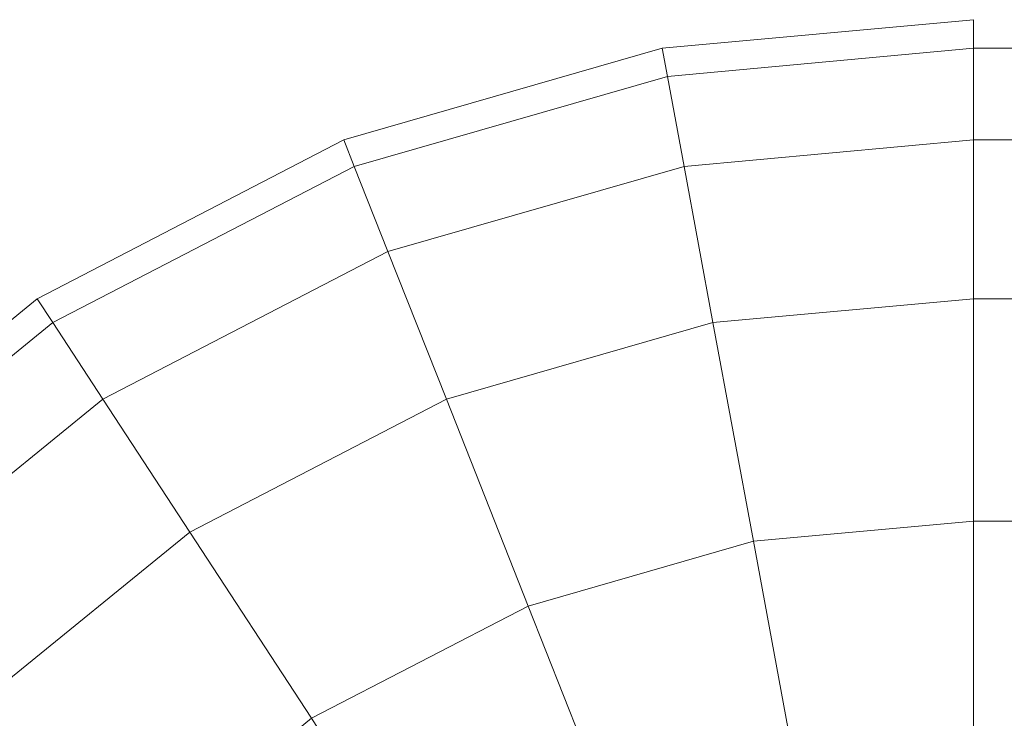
# Model space of a CAD drawing. Header units: millimetres. Extents: x -56182 to 286826, y -36685 to 98759.
# Tile 63 of 97: x -49113.046 to -49111.895, y 604.184 to 605. Entities that reach past the tile are written whole.
import ezdxf

# ---------------------------------------------------------------- set-up
doc = ezdxf.new("R2010")
doc.units = ezdxf.units.MM
doc.layers.add('Furniture-1', color=7, linetype='Continuous', lineweight=9, true_color=0xaaaaaa)
doc.layers.add('Kohvikulaud-1', color=7, linetype='Continuous', lineweight=9, true_color=0xaaaaaa)

# ---------------------------------------------------------------- blocks, each defined once
blk = doc.blocks.new('MA_Kohvikulaud - Kohvikulaud_DWG-11500971-Sisevaade 1')
at = {"layer": 'Kohvikulaud-1'}
for p, q in [((-49111.9308, 605), (-49112.2948, 604.9666)), ((-49111.9308, 605), (-49112.2948, 604.9666)), ((-49111.9308, 605), (-49112.2948, 604.9666)), ((-49111.9308, 605), (-49112.2948, 604.9666)), ((-49111.9308, 605), (-49112.2948, 604.9666)), ((-49111.9308, 605), (-49112.2948, 604.9666)), ((-49111.9308, 605), (-49112.2948, 604.9666)), ((-49111.9308, 605), (-49112.2948, 604.9666)), ((-49111.9308, 605), (-49112.2948, 604.9666)), ((-49111.9308, 605), (-49112.2948, 604.9666)), ((-49111.9308, 605), (-49112.2948, 604.9666)), ((-49111.9308, 605), (-49112.2948, 604.9666)), ((-49111.9308, 605), (-49112.2948, 604.9666)), ((-49111.9308, 605), (-49112.2948, 604.9666)), ((-49111.9308, 605), (-49112.2948, 604.9666)), ((-49111.9308, 605), (-49112.2948, 604.9666)), ((-49111.9308, 604.9666), (-49111.9308, 605)), ((-49112.2948, 604.9666), (-49112.667, 604.8596)), ((-49112.2948, 604.9666), (-49112.667, 604.8596)), ((-49112.2948, 604.9666), (-49112.667, 604.8596)), ((-49112.2948, 604.9666), (-49112.667, 604.8596)), ((-49112.2948, 604.9666), (-49112.667, 604.8596)), ((-49112.2948, 604.9666), (-49112.667, 604.8596)), ((-49112.2948, 604.9666), (-49112.667, 604.8596)), ((-49112.2948, 604.9666), (-49112.667, 604.8596)), ((-49112.2948, 604.9666), (-49112.667, 604.8596)), ((-49112.2948, 604.9666), (-49112.667, 604.8596)), ((-49112.2948, 604.9666), (-49112.667, 604.8596)), ((-49112.2948, 604.9666), (-49112.667, 604.8596)), ((-49112.2948, 604.9666), (-49112.667, 604.8596)), ((-49112.2948, 604.9666), (-49112.667, 604.8596)), ((-49112.2948, 604.9666), (-49112.667, 604.8596)), ((-49112.2948, 604.9666), (-49112.667, 604.8596)), ((-49112.2948, 604.9666), (-49112.2887, 604.9338)), ((-49112.2887, 604.9338), (-49112.2948, 604.9666)), ((-49112.2948, 604.9666), (-49112.2887, 604.9338)), ((-49112.2948, 604.9666), (-49112.2887, 604.9338)), ((-49112.2948, 604.9666), (-49112.2887, 604.9338)), ((-49112.2887, 604.9338), (-49112.2948, 604.9666)), ((-49112.2887, 604.9338), (-49112.2948, 604.9666)), ((-49112.2887, 604.9338), (-49112.2948, 604.9666)), ((-49112.2887, 604.9338), (-49112.2948, 604.9666)), ((-49112.2948, 604.9666), (-49112.2887, 604.9338)), ((-49112.2948, 604.9666), (-49112.2887, 604.9338)), ((-49112.2887, 604.9338), (-49112.2948, 604.9666)), ((-49112.2948, 604.9666), (-49112.2887, 604.9338)), ((-49112.2887, 604.9338), (-49112.2948, 604.9666)), ((-49112.2887, 604.9338), (-49112.2948, 604.9666)), ((-49112.2887, 604.9338), (-49112.2948, 604.9666)), ((-49111.9308, 604.9666), (-49112.2887, 604.9338)), ((-49112.2887, 604.9338), (-49111.9308, 604.9666)), ((-49112.2887, 604.9338), (-49111.9308, 604.9666)), ((-49111.9308, 604.9666), (-49112.2887, 604.9338)), ((-49111.9308, 604.9666), (-49112.2887, 604.9338)), ((-49112.2887, 604.9338), (-49111.9308, 604.9666)), ((-49112.2887, 604.9338), (-49111.9308, 604.9666)), ((-49112.2887, 604.9338), (-49111.9308, 604.9666)), ((-49112.2887, 604.9338), (-49111.9308, 604.9666)), ((-49111.9308, 604.9666), (-49112.2887, 604.9338)), ((-49111.9308, 604.9666), (-49112.2887, 604.9338)), ((-49112.2887, 604.9338), (-49111.9308, 604.9666)), ((-49111.9308, 604.9666), (-49112.2887, 604.9338)), ((-49112.2887, 604.9338), (-49111.9308, 604.9666)), ((-49112.2887, 604.9338), (-49111.9308, 604.9666)), ((-49112.2887, 604.9338), (-49111.9308, 604.9666)), ((-49111.9308, 604.8596), (-49111.9308, 604.9666)), ((-48888.9309, 604.9666), (-49111.9308, 604.9666)), ((-49112.2887, 604.9338), (-49112.6548, 604.8285)), ((-49112.6548, 604.8285), (-49112.2887, 604.9338)), ((-49112.2887, 604.9338), (-49112.6548, 604.8285)), ((-49112.6548, 604.8285), (-49112.2887, 604.9338)), ((-49112.2887, 604.9338), (-49112.6548, 604.8285)), ((-49112.6548, 604.8285), (-49112.2887, 604.9338)), ((-49112.2887, 604.9338), (-49112.6548, 604.8285)), ((-49112.6548, 604.8285), (-49112.2887, 604.9338)), ((-49112.2887, 604.9338), (-49112.6548, 604.8285)), ((-49112.6548, 604.8285), (-49112.2887, 604.9338)), ((-49112.2887, 604.9338), (-49112.6548, 604.8285)), ((-49112.6548, 604.8285), (-49112.2887, 604.9338)), ((-49112.2887, 604.9338), (-49112.6548, 604.8285)), ((-49112.6548, 604.8285), (-49112.2887, 604.9338)), ((-49112.2887, 604.9338), (-49112.6548, 604.8285)), ((-49112.6548, 604.8285), (-49112.2887, 604.9338)), ((-49112.2692, 604.8285), (-49112.2887, 604.9338)), ((-49112.2887, 604.9338), (-49112.2692, 604.8285)), ((-49112.2692, 604.8285), (-49112.2887, 604.9338)), ((-49112.2887, 604.9338), (-49112.2692, 604.8285)), ((-49112.2692, 604.8285), (-49112.2887, 604.9338)), ((-49112.2887, 604.9338), (-49112.2692, 604.8285)), ((-49112.2692, 604.8285), (-49112.2887, 604.9338)), ((-49112.2887, 604.9338), (-49112.2692, 604.8285)), ((-49112.2692, 604.8285), (-49112.2887, 604.9338)), ((-49112.2887, 604.9338), (-49112.2692, 604.8285)), ((-49112.2692, 604.8285), (-49112.2887, 604.9338)), ((-49112.2887, 604.9338), (-49112.2692, 604.8285)), ((-49112.2692, 604.8285), (-49112.2887, 604.9338)), ((-49112.2887, 604.9338), (-49112.2692, 604.8285)), ((-49112.2692, 604.8285), (-49112.2887, 604.9338)), ((-49112.2887, 604.9338), (-49112.2692, 604.8285)), ((-49112.667, 604.8596), (-49113.0253, 604.674)), ((-49112.667, 604.8596), (-49113.0253, 604.674)), ((-49112.667, 604.8596), (-49113.0253, 604.674)), ((-49112.667, 604.8596), (-49113.0253, 604.674)), ((-49112.667, 604.8596), (-49113.0253, 604.674)), ((-49112.667, 604.8596), (-49113.0253, 604.674)), ((-49112.667, 604.8596), (-49113.0253, 604.674)), ((-49112.667, 604.8596), (-49113.0253, 604.674)), ((-49112.667, 604.8596), (-49113.0253, 604.674)), ((-49112.667, 604.8596), (-49113.0253, 604.674)), ((-49112.667, 604.8596), (-49113.0253, 604.674)), ((-49112.667, 604.8596), (-49113.0253, 604.674)), ((-49112.667, 604.8596), (-49113.0253, 604.674)), ((-49112.667, 604.8596), (-49113.0253, 604.674)), ((-49112.667, 604.8596), (-49113.0253, 604.674)), ((-49112.667, 604.8596), (-49113.0253, 604.674)), ((-49112.667, 604.8596), (-49112.6548, 604.8285)), ((-49112.6548, 604.8285), (-49112.667, 604.8596)), ((-49112.667, 604.8596), (-49112.6548, 604.8285)), ((-49112.667, 604.8596), (-49112.6548, 604.8285)), ((-49112.667, 604.8596), (-49112.6548, 604.8285)), ((-49112.6548, 604.8285), (-49112.667, 604.8596)), ((-49112.6548, 604.8285), (-49112.667, 604.8596)), ((-49112.6548, 604.8285), (-49112.667, 604.8596)), ((-49112.6548, 604.8285), (-49112.667, 604.8596)), ((-49112.667, 604.8596), (-49112.6548, 604.8285)), ((-49112.667, 604.8596), (-49112.6548, 604.8285)), ((-49112.6548, 604.8285), (-49112.667, 604.8596)), ((-49112.667, 604.8596), (-49112.6548, 604.8285)), ((-49112.6548, 604.8285), (-49112.667, 604.8596)), ((-49112.6548, 604.8285), (-49112.667, 604.8596)), ((-49112.6548, 604.8285), (-49112.667, 604.8596)), ((-49111.9308, 604.8596), (-49112.2692, 604.8285)), ((-49112.2692, 604.8285), (-49111.9308, 604.8596)), ((-49112.2692, 604.8285), (-49111.9308, 604.8596)), ((-49111.9308, 604.8596), (-49112.2692, 604.8285)), ((-49111.9308, 604.8596), (-49112.2692, 604.8285)), ((-49112.2692, 604.8285), (-49111.9308, 604.8596)), ((-49112.2692, 604.8285), (-49111.9308, 604.8596)), ((-49112.2692, 604.8285), (-49111.9308, 604.8596)), ((-49112.2692, 604.8285), (-49111.9308, 604.8596)), ((-49111.9308, 604.8596), (-49112.2692, 604.8285)), ((-49111.9308, 604.8596), (-49112.2692, 604.8285)), ((-49112.2692, 604.8285), (-49111.9308, 604.8596)), ((-49111.9308, 604.8596), (-49112.2692, 604.8285)), ((-49112.2692, 604.8285), (-49111.9308, 604.8596)), ((-49112.2692, 604.8285), (-49111.9308, 604.8596)), ((-49112.2692, 604.8285), (-49111.9308, 604.8596)), ((-49111.9308, 604.674), (-49111.9308, 604.8596)), ((-49111.9308, 604.8596), (-48888.9309, 604.8596)), ((-49112.6548, 604.8285), (-49113.007, 604.646)), ((-49113.007, 604.646), (-49112.6548, 604.8285)), ((-49112.6548, 604.8285), (-49113.007, 604.646)), ((-49113.007, 604.646), (-49112.6548, 604.8285)), ((-49112.6548, 604.8285), (-49113.007, 604.646)), ((-49113.007, 604.646), (-49112.6548, 604.8285)), ((-49112.6548, 604.8285), (-49113.007, 604.646)), ((-49113.007, 604.646), (-49112.6548, 604.8285)), ((-49112.6548, 604.8285), (-49113.007, 604.646)), ((-49113.007, 604.646), (-49112.6548, 604.8285)), ((-49112.6548, 604.8285), (-49113.007, 604.646)), ((-49113.007, 604.646), (-49112.6548, 604.8285)), ((-49112.6548, 604.8285), (-49113.007, 604.646)), ((-49113.007, 604.646), (-49112.6548, 604.8285)), ((-49112.6548, 604.8285), (-49113.007, 604.646)), ((-49113.007, 604.646), (-49112.6548, 604.8285)), ((-49112.6153, 604.729), (-49112.6548, 604.8285)), ((-49112.6548, 604.8285), (-49112.6153, 604.729)), ((-49112.6153, 604.729), (-49112.6548, 604.8285)), ((-49112.6548, 604.8285), (-49112.6153, 604.729)), ((-49112.6153, 604.729), (-49112.6548, 604.8285)), ((-49112.6548, 604.8285), (-49112.6153, 604.729)), ((-49112.6153, 604.729), (-49112.6548, 604.8285)), ((-49112.6548, 604.8285), (-49112.6153, 604.729)), ((-49112.6153, 604.729), (-49112.6548, 604.8285)), ((-49112.6548, 604.8285), (-49112.6153, 604.729)), ((-49112.6153, 604.729), (-49112.6548, 604.8285)), ((-49112.6548, 604.8285), (-49112.6153, 604.729)), ((-49112.6153, 604.729), (-49112.6548, 604.8285)), ((-49112.6548, 604.8285), (-49112.6153, 604.729)), ((-49112.6153, 604.729), (-49112.6548, 604.8285)), ((-49112.6548, 604.8285), (-49112.6153, 604.729)), ((-49112.6153, 604.729), (-49112.2692, 604.8285)), ((-49112.6153, 604.729), (-49112.2692, 604.8285)), ((-49112.6153, 604.729), (-49112.2692, 604.8285)), ((-49112.6153, 604.729), (-49112.2692, 604.8285)), ((-49112.6153, 604.729), (-49112.2692, 604.8285)), ((-49112.6153, 604.729), (-49112.2692, 604.8285)), ((-49112.6153, 604.729), (-49112.2692, 604.8285)), ((-49112.6153, 604.729), (-49112.2692, 604.8285)), ((-49112.6153, 604.729), (-49112.2692, 604.8285)), ((-49112.6153, 604.729), (-49112.2692, 604.8285)), ((-49112.6153, 604.729), (-49112.2692, 604.8285)), ((-49112.6153, 604.729), (-49112.2692, 604.8285)), ((-49112.6153, 604.729), (-49112.2692, 604.8285)), ((-49112.6153, 604.729), (-49112.2692, 604.8285)), ((-49112.6153, 604.729), (-49112.2692, 604.8285)), ((-49112.6153, 604.729), (-49112.2692, 604.8285)), ((-49112.2355, 604.646), (-49112.2692, 604.8285)), ((-49112.2692, 604.8285), (-49112.2355, 604.646)), ((-49112.2355, 604.646), (-49112.2692, 604.8285)), ((-49112.2692, 604.8285), (-49112.2355, 604.646)), ((-49112.2355, 604.646), (-49112.2692, 604.8285)), ((-49112.2692, 604.8285), (-49112.2355, 604.646)), ((-49112.2355, 604.646), (-49112.2692, 604.8285)), ((-49112.2692, 604.8285), (-49112.2355, 604.646)), ((-49112.2355, 604.646), (-49112.2692, 604.8285)), ((-49112.2692, 604.8285), (-49112.2355, 604.646)), ((-49112.2355, 604.646), (-49112.2692, 604.8285)), ((-49112.2692, 604.8285), (-49112.2355, 604.646)), ((-49112.2355, 604.646), (-49112.2692, 604.8285)), ((-49112.2692, 604.8285), (-49112.2355, 604.646)), ((-49112.2355, 604.646), (-49112.2692, 604.8285)), ((-49112.2692, 604.8285), (-49112.2355, 604.646)), ((-49112.9485, 604.5564), (-49112.6153, 604.729)), ((-49112.9485, 604.5564), (-49112.6153, 604.729)), ((-49112.9485, 604.5564), (-49112.6153, 604.729)), ((-49112.9485, 604.5564), (-49112.6153, 604.729)), ((-49112.9485, 604.5564), (-49112.6153, 604.729)), ((-49112.9485, 604.5564), (-49112.6153, 604.729)), ((-49112.9485, 604.5564), (-49112.6153, 604.729)), ((-49112.9485, 604.5564), (-49112.6153, 604.729)), ((-49112.9485, 604.5564), (-49112.6153, 604.729)), ((-49112.9485, 604.5564), (-49112.6153, 604.729)), ((-49112.9485, 604.5564), (-49112.6153, 604.729)), ((-49112.9485, 604.5564), (-49112.6153, 604.729)), ((-49112.9485, 604.5564), (-49112.6153, 604.729)), ((-49112.9485, 604.5564), (-49112.6153, 604.729)), ((-49112.9485, 604.5564), (-49112.6153, 604.729)), ((-49112.9485, 604.5564), (-49112.6153, 604.729)), ((-49112.547, 604.5564), (-49112.6153, 604.729)), ((-49112.6153, 604.729), (-49112.547, 604.5564)), ((-49112.547, 604.5564), (-49112.6153, 604.729)), ((-49112.6153, 604.729), (-49112.547, 604.5564)), ((-49112.547, 604.5564), (-49112.6153, 604.729)), ((-49112.6153, 604.729), (-49112.547, 604.5564)), ((-49112.547, 604.5564), (-49112.6153, 604.729)), ((-49112.6153, 604.729), (-49112.547, 604.5564)), ((-49112.547, 604.5564), (-49112.6153, 604.729)), ((-49112.6153, 604.729), (-49112.547, 604.5564)), ((-49112.547, 604.5564), (-49112.6153, 604.729)), ((-49112.6153, 604.729), (-49112.547, 604.5564)), ((-49112.547, 604.5564), (-49112.6153, 604.729)), ((-49112.6153, 604.729), (-49112.547, 604.5564)), ((-49112.547, 604.5564), (-49112.6153, 604.729)), ((-49112.6153, 604.729), (-49112.547, 604.5564)), ((-49113.0253, 604.674), (-49113.3451, 604.4142)), ((-49113.0253, 604.674), (-49113.3451, 604.4142)), ((-49113.0253, 604.674), (-49113.3451, 604.4142)), ((-49113.0253, 604.674), (-49113.3451, 604.4142)), ((-49113.0253, 604.674), (-49113.3451, 604.4142)), ((-49113.0253, 604.674), (-49113.3451, 604.4142)), ((-49113.0253, 604.674), (-49113.3451, 604.4142)), ((-49113.0253, 604.674), (-49113.3451, 604.4142)), ((-49113.0253, 604.674), (-49113.3451, 604.4142)), ((-49113.0253, 604.674), (-49113.3451, 604.4142)), ((-49113.0253, 604.674), (-49113.3451, 604.4142)), ((-49113.0253, 604.674), (-49113.3451, 604.4142)), ((-49113.0253, 604.674), (-49113.3451, 604.4142)), ((-49113.0253, 604.674), (-49113.3451, 604.4142)), ((-49113.0253, 604.674), (-49113.3451, 604.4142)), ((-49113.0253, 604.674), (-49113.3451, 604.4142)), ((-49113.0253, 604.674), (-49113.007, 604.646)), ((-49113.007, 604.646), (-49113.0253, 604.674)), ((-49113.0253, 604.674), (-49113.007, 604.646)), ((-49113.0253, 604.674), (-49113.007, 604.646)), ((-49113.0253, 604.674), (-49113.007, 604.646)), ((-49113.007, 604.646), (-49113.0253, 604.674)), ((-49113.007, 604.646), (-49113.0253, 604.674)), ((-49113.007, 604.646), (-49113.0253, 604.674)), ((-49113.007, 604.646), (-49113.0253, 604.674)), ((-49113.0253, 604.674), (-49113.007, 604.646)), ((-49113.0253, 604.674), (-49113.007, 604.646)), ((-49113.007, 604.646), (-49113.0253, 604.674)), ((-49113.0253, 604.674), (-49113.007, 604.646)), ((-49113.007, 604.646), (-49113.0253, 604.674)), ((-49113.007, 604.646), (-49113.0253, 604.674)), ((-49113.007, 604.646), (-49113.0253, 604.674)), ((-49111.9308, 604.674), (-49112.2355, 604.646)), ((-49112.2355, 604.646), (-49111.9308, 604.674)), ((-49112.2355, 604.646), (-49111.9308, 604.674)), ((-49111.9308, 604.674), (-49112.2355, 604.646)), ((-49111.9308, 604.674), (-49112.2355, 604.646)), ((-49112.2355, 604.646), (-49111.9308, 604.674)), ((-49112.2355, 604.646), (-49111.9308, 604.674)), ((-49112.2355, 604.646), (-49111.9308, 604.674)), ((-49112.2355, 604.646), (-49111.9308, 604.674)), ((-49111.9308, 604.674), (-49112.2355, 604.646)), ((-49111.9308, 604.674), (-49112.2355, 604.646)), ((-49112.2355, 604.646), (-49111.9308, 604.674)), ((-49111.9308, 604.674), (-49112.2355, 604.646)), ((-49112.2355, 604.646), (-49111.9308, 604.674)), ((-49112.2355, 604.646), (-49111.9308, 604.674)), ((-49112.2355, 604.646), (-49111.9308, 604.674)), ((-49111.9308, 604.4142), (-49111.9308, 604.674)), ((-49111.9308, 604.674), (-48888.9309, 604.674)), ((-49113.007, 604.646), (-49113.3215, 604.3906)), ((-49113.3215, 604.3906), (-49113.007, 604.646)), ((-49113.007, 604.646), (-49113.3215, 604.3906)), ((-49113.3215, 604.3906), (-49113.007, 604.646)), ((-49113.007, 604.646), (-49113.3215, 604.3906)), ((-49113.3215, 604.3906), (-49113.007, 604.646)), ((-49113.007, 604.646), (-49113.3215, 604.3906)), ((-49113.3215, 604.3906), (-49113.007, 604.646)), ((-49113.007, 604.646), (-49113.3215, 604.3906)), ((-49113.3215, 604.3906), (-49113.007, 604.646)), ((-49113.007, 604.646), (-49113.3215, 604.3906)), ((-49113.3215, 604.3906), (-49113.007, 604.646)), ((-49113.007, 604.646), (-49113.3215, 604.3906)), ((-49113.3215, 604.3906), (-49113.007, 604.646)), ((-49113.007, 604.646), (-49113.3215, 604.3906)), ((-49113.3215, 604.3906), (-49113.007, 604.646)), ((-49112.9485, 604.5564), (-49113.007, 604.646)), ((-49113.007, 604.646), (-49112.9485, 604.5564)), ((-49112.9485, 604.5564), (-49113.007, 604.646)), ((-49113.007, 604.646), (-49112.9485, 604.5564)), ((-49112.9485, 604.5564), (-49113.007, 604.646)), ((-49113.007, 604.646), (-49112.9485, 604.5564)), ((-49112.9485, 604.5564), (-49113.007, 604.646)), ((-49113.007, 604.646), (-49112.9485, 604.5564)), ((-49112.9485, 604.5564), (-49113.007, 604.646)), ((-49113.007, 604.646), (-49112.9485, 604.5564)), ((-49112.9485, 604.5564), (-49113.007, 604.646)), ((-49113.007, 604.646), (-49112.9485, 604.5564)), ((-49112.9485, 604.5564), (-49113.007, 604.646)), ((-49113.007, 604.646), (-49112.9485, 604.5564)), ((-49112.9485, 604.5564), (-49113.007, 604.646)), ((-49113.007, 604.646), (-49112.9485, 604.5564)), ((-49112.547, 604.5564), (-49112.2355, 604.646)), ((-49112.547, 604.5564), (-49112.2355, 604.646)), ((-49112.547, 604.5564), (-49112.2355, 604.646)), ((-49112.547, 604.5564), (-49112.2355, 604.646)), ((-49112.547, 604.5564), (-49112.2355, 604.646)), ((-49112.547, 604.5564), (-49112.2355, 604.646)), ((-49112.547, 604.5564), (-49112.2355, 604.646)), ((-49112.547, 604.5564), (-49112.2355, 604.646)), ((-49112.547, 604.5564), (-49112.2355, 604.646)), ((-49112.547, 604.5564), (-49112.2355, 604.646)), ((-49112.547, 604.5564), (-49112.2355, 604.646)), ((-49112.547, 604.5564), (-49112.2355, 604.646)), ((-49112.547, 604.5564), (-49112.2355, 604.646)), ((-49112.547, 604.5564), (-49112.2355, 604.646)), ((-49112.547, 604.5564), (-49112.2355, 604.646)), ((-49112.547, 604.5564), (-49112.2355, 604.646)), ((-49112.1882, 604.3906), (-49112.2355, 604.646)), ((-49112.2355, 604.646), (-49112.1882, 604.3906)), ((-49112.1882, 604.3906), (-49112.2355, 604.646)), ((-49112.2355, 604.646), (-49112.1882, 604.3906)), ((-49112.1882, 604.3906), (-49112.2355, 604.646)), ((-49112.2355, 604.646), (-49112.1882, 604.3906)), ((-49112.1882, 604.3906), (-49112.2355, 604.646)), ((-49112.2355, 604.646), (-49112.1882, 604.3906)), ((-49112.1882, 604.3906), (-49112.2355, 604.646)), ((-49112.2355, 604.646), (-49112.1882, 604.3906)), ((-49112.1882, 604.3906), (-49112.2355, 604.646)), ((-49112.2355, 604.646), (-49112.1882, 604.3906)), ((-49112.1882, 604.3906), (-49112.2355, 604.646)), ((-49112.2355, 604.646), (-49112.1882, 604.3906)), ((-49112.1882, 604.3906), (-49112.2355, 604.646)), ((-49112.2355, 604.646), (-49112.1882, 604.3906)), ((-49113.2458, 604.3149), (-49112.9485, 604.5564)), ((-49113.2458, 604.3149), (-49112.9485, 604.5564)), ((-49113.2458, 604.3149), (-49112.9485, 604.5564)), ((-49113.2458, 604.3149), (-49112.9485, 604.5564)), ((-49113.2458, 604.3149), (-49112.9485, 604.5564)), ((-49113.2458, 604.3149), (-49112.9485, 604.5564)), ((-49113.2458, 604.3149), (-49112.9485, 604.5564)), ((-49113.2458, 604.3149), (-49112.9485, 604.5564)), ((-49113.2458, 604.3149), (-49112.9485, 604.5564)), ((-49113.2458, 604.3149), (-49112.9485, 604.5564)), ((-49113.2458, 604.3149), (-49112.9485, 604.5564)), ((-49113.2458, 604.3149), (-49112.9485, 604.5564)), ((-49113.2458, 604.3149), (-49112.9485, 604.5564)), ((-49113.2458, 604.3149), (-49112.9485, 604.5564)), ((-49113.2458, 604.3149), (-49112.9485, 604.5564)), ((-49113.2458, 604.3149), (-49112.9485, 604.5564)), ((-49112.8469, 604.4011), (-49112.9485, 604.5564)), ((-49112.9485, 604.5564), (-49112.8469, 604.4011)), ((-49112.8469, 604.4011), (-49112.9485, 604.5564)), ((-49112.9485, 604.5564), (-49112.8469, 604.4011)), ((-49112.8469, 604.4011), (-49112.9485, 604.5564)), ((-49112.9485, 604.5564), (-49112.8469, 604.4011)), ((-49112.8469, 604.4011), (-49112.9485, 604.5564)), ((-49112.9485, 604.5564), (-49112.8469, 604.4011)), ((-49112.8469, 604.4011), (-49112.9485, 604.5564)), ((-49112.9485, 604.5564), (-49112.8469, 604.4011)), ((-49112.8469, 604.4011), (-49112.9485, 604.5564)), ((-49112.9485, 604.5564), (-49112.8469, 604.4011)), ((-49112.8469, 604.4011), (-49112.9485, 604.5564)), ((-49112.9485, 604.5564), (-49112.8469, 604.4011)), ((-49112.8469, 604.4011), (-49112.9485, 604.5564)), ((-49112.9485, 604.5564), (-49112.8469, 604.4011)), ((-49112.8469, 604.4011), (-49112.547, 604.5564)), ((-49112.8469, 604.4011), (-49112.547, 604.5564)), ((-49112.8469, 604.4011), (-49112.547, 604.5564)), ((-49112.8469, 604.4011), (-49112.547, 604.5564)), ((-49112.8469, 604.4011), (-49112.547, 604.5564)), ((-49112.8469, 604.4011), (-49112.547, 604.5564)), ((-49112.8469, 604.4011), (-49112.547, 604.5564)), ((-49112.8469, 604.4011), (-49112.547, 604.5564)), ((-49112.8469, 604.4011), (-49112.547, 604.5564)), ((-49112.8469, 604.4011), (-49112.547, 604.5564)), ((-49112.8469, 604.4011), (-49112.547, 604.5564)), ((-49112.8469, 604.4011), (-49112.547, 604.5564)), ((-49112.8469, 604.4011), (-49112.547, 604.5564)), ((-49112.8469, 604.4011), (-49112.547, 604.5564)), ((-49112.8469, 604.4011), (-49112.547, 604.5564)), ((-49112.8469, 604.4011), (-49112.547, 604.5564)), ((-49112.4514, 604.3149), (-49112.547, 604.5564)), ((-49112.547, 604.5564), (-49112.4514, 604.3149)), ((-49112.4514, 604.3149), (-49112.547, 604.5564)), ((-49112.547, 604.5564), (-49112.4514, 604.3149)), ((-49112.4514, 604.3149), (-49112.547, 604.5564)), ((-49112.547, 604.5564), (-49112.4514, 604.3149)), ((-49112.4514, 604.3149), (-49112.547, 604.5564)), ((-49112.547, 604.5564), (-49112.4514, 604.3149)), ((-49112.4514, 604.3149), (-49112.547, 604.5564)), ((-49112.547, 604.5564), (-49112.4514, 604.3149)), ((-49112.4514, 604.3149), (-49112.547, 604.5564)), ((-49112.547, 604.5564), (-49112.4514, 604.3149)), ((-49112.4514, 604.3149), (-49112.547, 604.5564)), ((-49112.547, 604.5564), (-49112.4514, 604.3149)), ((-49112.4514, 604.3149), (-49112.547, 604.5564)), ((-49112.547, 604.5564), (-49112.4514, 604.3149)), ((-49111.9308, 604.4142), (-49112.1882, 604.3906)), ((-49112.1882, 604.3906), (-49111.9308, 604.4142)), ((-49112.1882, 604.3906), (-49111.9308, 604.4142)), ((-49111.9308, 604.4142), (-49112.1882, 604.3906)), ((-49111.9308, 604.4142), (-49112.1882, 604.3906)), ((-49112.1882, 604.3906), (-49111.9308, 604.4142)), ((-49112.1882, 604.3906), (-49111.9308, 604.4142)), ((-49112.1882, 604.3906), (-49111.9308, 604.4142)), ((-49112.1882, 604.3906), (-49111.9308, 604.4142)), ((-49111.9308, 604.4142), (-49112.1882, 604.3906)), ((-49111.9308, 604.4142), (-49112.1882, 604.3906)), ((-49112.1882, 604.3906), (-49111.9308, 604.4142)), ((-49111.9308, 604.4142), (-49112.1882, 604.3906)), ((-49112.1882, 604.3906), (-49111.9308, 604.4142)), ((-49112.1882, 604.3906), (-49111.9308, 604.4142)), ((-49112.1882, 604.3906), (-49111.9308, 604.4142)), ((-49111.9308, 604.0944), (-49111.9308, 604.4142)), ((-49111.9308, 604.4142), (-48888.9309, 604.4142)), ((-49113.1145, 604.1837), (-49112.8469, 604.4011)), ((-49113.1145, 604.1837), (-49112.8469, 604.4011)), ((-49113.1145, 604.1837), (-49112.8469, 604.4011)), ((-49113.1145, 604.1837), (-49112.8469, 604.4011)), ((-49113.1145, 604.1837), (-49112.8469, 604.4011)), ((-49113.1145, 604.1837), (-49112.8469, 604.4011)), ((-49113.1145, 604.1837), (-49112.8469, 604.4011)), ((-49113.1145, 604.1837), (-49112.8469, 604.4011)), ((-49113.1145, 604.1837), (-49112.8469, 604.4011)), ((-49113.1145, 604.1837), (-49112.8469, 604.4011)), ((-49113.1145, 604.1837), (-49112.8469, 604.4011)), ((-49113.1145, 604.1837), (-49112.8469, 604.4011)), ((-49113.1145, 604.1837), (-49112.8469, 604.4011)), ((-49113.1145, 604.1837), (-49112.8469, 604.4011)), ((-49113.1145, 604.1837), (-49112.8469, 604.4011)), ((-49113.1145, 604.1837), (-49112.8469, 604.4011)), ((-49112.7047, 604.1837), (-49112.8469, 604.4011)), ((-49112.8469, 604.4011), (-49112.7047, 604.1837)), ((-49112.7047, 604.1837), (-49112.8469, 604.4011)), ((-49112.8469, 604.4011), (-49112.7047, 604.1837)), ((-49112.7047, 604.1837), (-49112.8469, 604.4011)), ((-49112.8469, 604.4011), (-49112.7047, 604.1837)), ((-49112.7047, 604.1837), (-49112.8469, 604.4011)), ((-49112.8469, 604.4011), (-49112.7047, 604.1837)), ((-49112.7047, 604.1837), (-49112.8469, 604.4011)), ((-49112.8469, 604.4011), (-49112.7047, 604.1837)), ((-49112.7047, 604.1837), (-49112.8469, 604.4011)), ((-49112.8469, 604.4011), (-49112.7047, 604.1837)), ((-49112.7047, 604.1837), (-49112.8469, 604.4011)), ((-49112.8469, 604.4011), (-49112.7047, 604.1837)), ((-49112.7047, 604.1837), (-49112.8469, 604.4011)), ((-49112.8469, 604.4011), (-49112.7047, 604.1837)), ((-49112.4514, 604.3149), (-49112.1882, 604.3906)), ((-49112.4514, 604.3149), (-49112.1882, 604.3906)), ((-49112.4514, 604.3149), (-49112.1882, 604.3906)), ((-49112.4514, 604.3149), (-49112.1882, 604.3906)), ((-49112.4514, 604.3149), (-49112.1882, 604.3906)), ((-49112.4514, 604.3149), (-49112.1882, 604.3906)), ((-49112.4514, 604.3149), (-49112.1882, 604.3906)), ((-49112.4514, 604.3149), (-49112.1882, 604.3906)), ((-49112.4514, 604.3149), (-49112.1882, 604.3906)), ((-49112.4514, 604.3149), (-49112.1882, 604.3906)), ((-49112.4514, 604.3149), (-49112.1882, 604.3906)), ((-49112.4514, 604.3149), (-49112.1882, 604.3906)), ((-49112.4514, 604.3149), (-49112.1882, 604.3906)), ((-49112.4514, 604.3149), (-49112.1882, 604.3906)), ((-49112.4514, 604.3149), (-49112.1882, 604.3906)), ((-49112.4514, 604.3149), (-49112.1882, 604.3906)), ((-49112.13, 604.0761), (-49112.1882, 604.3906)), ((-49112.1882, 604.3906), (-49112.13, 604.0761)), ((-49112.13, 604.0761), (-49112.1882, 604.3906)), ((-49112.1882, 604.3906), (-49112.13, 604.0761)), ((-49112.13, 604.0761), (-49112.1882, 604.3906)), ((-49112.1882, 604.3906), (-49112.13, 604.0761)), ((-49112.13, 604.0761), (-49112.1882, 604.3906)), ((-49112.1882, 604.3906), (-49112.13, 604.0761)), ((-49112.13, 604.0761), (-49112.1882, 604.3906)), ((-49112.1882, 604.3906), (-49112.13, 604.0761)), ((-49112.13, 604.0761), (-49112.1882, 604.3906)), ((-49112.1882, 604.3906), (-49112.13, 604.0761)), ((-49112.13, 604.0761), (-49112.1882, 604.3906)), ((-49112.1882, 604.3906), (-49112.13, 604.0761)), ((-49112.13, 604.0761), (-49112.1882, 604.3906)), ((-49112.1882, 604.3906), (-49112.13, 604.0761)), ((-49112.7047, 604.1837), (-49112.4514, 604.3149)), ((-49112.7047, 604.1837), (-49112.4514, 604.3149)), ((-49112.7047, 604.1837), (-49112.4514, 604.3149)), ((-49112.7047, 604.1837), (-49112.4514, 604.3149)), ((-49112.7047, 604.1837), (-49112.4514, 604.3149)), ((-49112.7047, 604.1837), (-49112.4514, 604.3149)), ((-49112.7047, 604.1837), (-49112.4514, 604.3149)), ((-49112.7047, 604.1837), (-49112.4514, 604.3149)), ((-49112.7047, 604.1837), (-49112.4514, 604.3149)), ((-49112.7047, 604.1837), (-49112.4514, 604.3149)), ((-49112.7047, 604.1837), (-49112.4514, 604.3149)), ((-49112.7047, 604.1837), (-49112.4514, 604.3149)), ((-49112.7047, 604.1837), (-49112.4514, 604.3149)), ((-49112.7047, 604.1837), (-49112.4514, 604.3149)), ((-49112.7047, 604.1837), (-49112.4514, 604.3149)), ((-49112.7047, 604.1837), (-49112.4514, 604.3149)), ((-49112.3337, 604.0176), (-49112.4514, 604.3149)), ((-49112.4514, 604.3149), (-49112.3337, 604.0176)), ((-49112.3337, 604.0176), (-49112.4514, 604.3149)), ((-49112.4514, 604.3149), (-49112.3337, 604.0176)), ((-49112.3337, 604.0176), (-49112.4514, 604.3149)), ((-49112.4514, 604.3149), (-49112.3337, 604.0176)), ((-49112.3337, 604.0176), (-49112.4514, 604.3149)), ((-49112.4514, 604.3149), (-49112.3337, 604.0176)), ((-49112.3337, 604.0176), (-49112.4514, 604.3149)), ((-49112.4514, 604.3149), (-49112.3337, 604.0176)), ((-49112.3337, 604.0176), (-49112.4514, 604.3149)), ((-49112.4514, 604.3149), (-49112.3337, 604.0176)), ((-49112.3337, 604.0176), (-49112.4514, 604.3149)), ((-49112.4514, 604.3149), (-49112.3337, 604.0176)), ((-49112.3337, 604.0176), (-49112.4514, 604.3149)), ((-49112.4514, 604.3149), (-49112.3337, 604.0176)), ((-49112.9309, 604), (-49112.7047, 604.1837)), ((-49112.9309, 604), (-49112.7047, 604.1837)), ((-49112.9309, 604), (-49112.7047, 604.1837)), ((-49112.9309, 604), (-49112.7047, 604.1837)), ((-49112.9309, 604), (-49112.7047, 604.1837)), ((-49112.9309, 604), (-49112.7047, 604.1837)), ((-49112.9309, 604), (-49112.7047, 604.1837)), ((-49112.9309, 604), (-49112.7047, 604.1837)), ((-49112.9309, 604), (-49112.7047, 604.1837)), ((-49112.9309, 604), (-49112.7047, 604.1837)), ((-49112.9309, 604), (-49112.7047, 604.1837)), ((-49112.9309, 604), (-49112.7047, 604.1837)), ((-49112.9309, 604), (-49112.7047, 604.1837)), ((-49112.9309, 604), (-49112.7047, 604.1837)), ((-49112.9309, 604), (-49112.7047, 604.1837)), ((-49112.9309, 604), (-49112.7047, 604.1837)), ((-49112.5297, 603.916), (-49112.7047, 604.1837)), ((-49112.7047, 604.1837), (-49112.5297, 603.916)), ((-49112.5297, 603.916), (-49112.7047, 604.1837)), ((-49112.7047, 604.1837), (-49112.5297, 603.916)), ((-49112.5297, 603.916), (-49112.7047, 604.1837)), ((-49112.7047, 604.1837), (-49112.5297, 603.916)), ((-49112.5297, 603.916), (-49112.7047, 604.1837)), ((-49112.7047, 604.1837), (-49112.5297, 603.916)), ((-49112.5297, 603.916), (-49112.7047, 604.1837)), ((-49112.7047, 604.1837), (-49112.5297, 603.916)), ((-49112.5297, 603.916), (-49112.7047, 604.1837)), ((-49112.7047, 604.1837), (-49112.5297, 603.916)), ((-49112.5297, 603.916), (-49112.7047, 604.1837)), ((-49112.7047, 604.1837), (-49112.5297, 603.916)), ((-49112.5297, 603.916), (-49112.7047, 604.1837)), ((-49112.7047, 604.1837), (-49112.5297, 603.916))]:
    blk.add_line(p, q, dxfattribs=at)
blk = doc.blocks.new('MA_Kohvikulaud - MA_Kohvikulaud-11500981-Sisevaade 1')
blk.add_blockref('MA_Kohvikulaud - Kohvikulaud_DWG-11500971-Sisevaade 1', (0, 0))

msp = doc.modelspace()

# ---------------------------------------------------------------- block references
at = {"layer": 'Furniture-1'}
msp.add_blockref('MA_Kohvikulaud - MA_Kohvikulaud-11500981-Sisevaade 1', (0, 0), dxfattribs=at)

doc.saveas('drawing.dxf')
